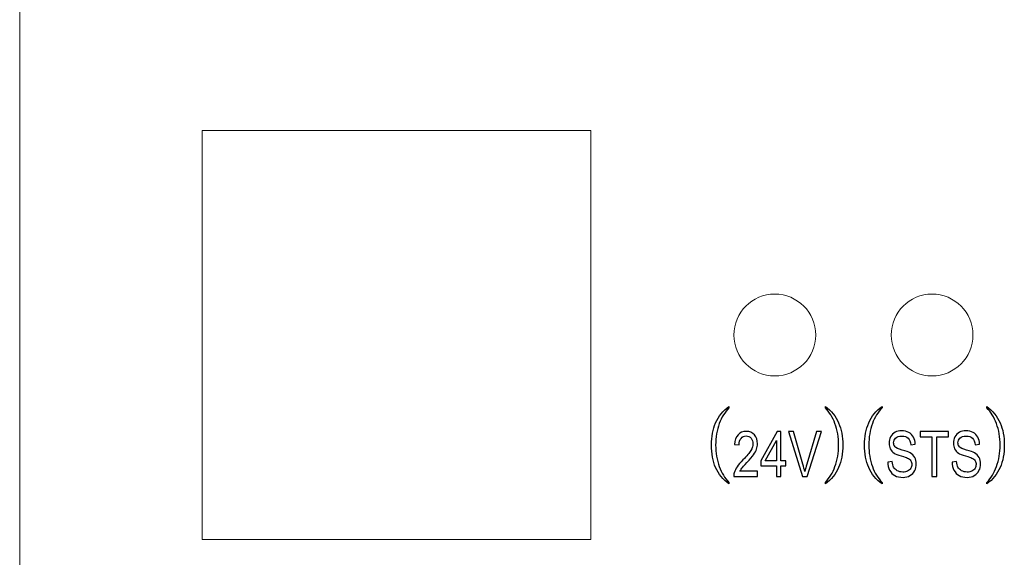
# Model space of a CAD drawing. Header units: millimetres. Extents: x -64 to 68, y -62 to 67.
# Tile 7 of 31: x -64 to -33, y -5 to 12. Entities that reach past the tile are written whole.
import ezdxf

# ---------------------------------------------------------------- set-up
doc = ezdxf.new("R2010")
doc.units = ezdxf.units.MM
doc.header["$MEASUREMENT"] = 0
doc.layers.add('layer 1', color=7, linetype='Continuous')

msp = doc.modelspace()

# ---------------------------------------------------------------- linework, layer by layer
at = {"layer": 'layer 1', "lineweight": 15}
for points in [[(-64.3427, 64.6108), (-64.3427, 64.6108), (-64.3427, -60.389), (-64.3427, -60.389)], [(-58.5427, 8.6108), (-58.5427, 8.6108), (-58.5427, -4.389), (-58.5427, -4.389)], [(-46.1927, 8.6108), (-46.1927, 8.6108), (-58.5427, 8.6108), (-58.5427, 8.6108)], [(-46.1927, 8.6108), (-46.1927, 8.6108), (-46.1927, 8.6108), (-46.1927, 8.6108)], [(-46.1927, -4.389), (-46.1927, -4.389), (-46.1927, 8.6108), (-46.1927, 8.6108)], [(-58.5427, -4.389), (-58.5427, -4.389), (-46.1927, -4.389), (-46.1927, -4.389)], [(-46.1927, -4.389), (-46.1927, -4.389), (-46.1927, -4.389), (-46.1927, -4.389)]]:
    msp.add_open_spline(points, degree=3, dxfattribs=at)
for points in [[(-39.0427, 2.1108), (-39.0427, 2.8288), (-39.6248, 3.4108), (-40.3427, 3.4108), (-40.3427, 3.4108), (-41.0607, 3.4108), (-41.6427, 2.8288), (-41.6427, 2.1108), (-41.6427, 2.1108), (-41.6427, 1.3928), (-41.0607, 0.8109), (-40.3427, 0.8109), (-40.3427, 0.8109), (-39.6248, 0.8109), (-39.0427, 1.3928), (-39.0427, 2.1108)], [(-34.0427, 2.1108), (-34.0427, 2.8288), (-34.6248, 3.4108), (-35.3427, 3.4108), (-35.3427, 3.4108), (-36.0607, 3.4108), (-36.6427, 2.8288), (-36.6427, 2.1108), (-36.6427, 2.1108), (-36.6427, 1.3928), (-36.0607, 0.8109), (-35.3427, 0.8109), (-35.3427, 0.8109), (-34.6248, 0.8109), (-34.0427, 1.3928), (-34.0427, 2.1108)]]:
    msp.add_open_spline(points, degree=3, knots=[0, 0, 0, 0, 0.2, 0.2, 0.2, 0.2, 0.4, 0.4, 0.4, 0.4, 0.6, 0.6, 0.6, 0.6, 1, 1, 1, 1], dxfattribs=at)
at = {"layer": 'layer 1', "color": 253}
for points, knots in [([(-41.7999, -0.2053), (-41.7999, -0.2053), (-41.7999, -0.1567), (-41.7999, -0.1567), (-41.7999, -0.1567), (-41.9895, -0.2923), (-42.131, -0.4678), (-42.2251, -0.6826), (-42.2251, -0.6826), (-42.3121, -0.8854), (-42.3555, -1.1206), (-42.3555, -1.3882), (-42.3555, -1.3882), (-42.3555, -1.6595), (-42.3121, -1.896), (-42.2251, -2.0988), (-42.2251, -2.0988), (-42.1325, -2.3141), (-41.991, -2.4877), (-41.7999, -2.6197), (-41.7999, -2.6197), (-41.7999, -2.6197), (-41.7999, -2.5734), (-41.7999, -2.5734), (-41.7999, -2.5734), (-41.934, -2.4326), (-42.0366, -2.265), (-42.1073, -2.0715), (-42.1073, -2.0715), (-42.1839, -1.8636), (-42.2221, -1.6359), (-42.2221, -1.3882), (-42.2221, -1.3882), (-42.2221, -1.1423), (-42.1839, -0.9141), (-42.1073, -0.7044), (-42.1073, -0.7044), (-42.0336, -0.5039), (-41.9314, -0.3372), (-41.7999, -0.2053)], [0, 0, 0, 0, 0.0909091, 0.0909091, 0.0909091, 0.0909091, 0.1818182, 0.1818182, 0.1818182, 0.1818182, 0.2727273, 0.2727273, 0.2727273, 0.2727273, 0.3636364, 0.3636364, 0.3636364, 0.3636364, 0.4545455, 0.4545455, 0.4545455, 0.4545455, 0.5454545, 0.5454545, 0.5454545, 0.5454545, 0.6363636, 0.6363636, 0.6363636, 0.6363636, 0.7272727, 0.7272727, 0.7272727, 0.7272727, 0.8181818, 0.8181818, 0.8181818, 0.8181818, 1, 1, 1, 1]), ([(-38.7352, -0.2053), (-38.6052, -0.3372), (-38.5034, -0.5039), (-38.43, -0.7044), (-38.43, -0.7044), (-38.352, -0.9141), (-38.3131, -1.1423), (-38.3131, -1.3882), (-38.3131, -1.3882), (-38.3131, -1.6359), (-38.352, -1.8636), (-38.43, -2.0715), (-38.43, -2.0715), (-38.5008, -2.265), (-38.6023, -2.4326), (-38.7352, -2.5734), (-38.7352, -2.5734), (-38.7352, -2.5734), (-38.7352, -2.6197), (-38.7352, -2.6197), (-38.7352, -2.6197), (-38.546, -2.4877), (-38.4052, -2.3141), (-38.3131, -2.0988), (-38.3131, -2.0988), (-38.2241, -1.896), (-38.1797, -1.6595), (-38.1797, -1.3882), (-38.1797, -1.3882), (-38.1797, -1.1206), (-38.2241, -0.8854), (-38.3131, -0.6826), (-38.3131, -0.6826), (-38.4068, -0.4678), (-38.5475, -0.2923), (-38.7352, -0.1567), (-38.7352, -0.1567), (-38.7352, -0.1567), (-38.7352, -0.2053), (-38.7352, -0.2053)], [0, 0, 0, 0, 0.0909091, 0.0909091, 0.0909091, 0.0909091, 0.1818182, 0.1818182, 0.1818182, 0.1818182, 0.2727273, 0.2727273, 0.2727273, 0.2727273, 0.3636364, 0.3636364, 0.3636364, 0.3636364, 0.4545455, 0.4545455, 0.4545455, 0.4545455, 0.5454545, 0.5454545, 0.5454545, 0.5454545, 0.6363636, 0.6363636, 0.6363636, 0.6363636, 0.7272727, 0.7272727, 0.7272727, 0.7272727, 0.8181818, 0.8181818, 0.8181818, 0.8181818, 1, 1, 1, 1]), ([(-36.9324, -0.2053), (-36.9324, -0.2053), (-36.9324, -0.1567), (-36.9324, -0.1567), (-36.9324, -0.1567), (-37.1221, -0.2923), (-37.2635, -0.4678), (-37.3576, -0.6826), (-37.3576, -0.6826), (-37.4446, -0.8854), (-37.488, -1.1206), (-37.488, -1.3882), (-37.488, -1.3882), (-37.488, -1.6595), (-37.4446, -1.896), (-37.3576, -2.0988), (-37.3576, -2.0988), (-37.265, -2.3141), (-37.1235, -2.4877), (-36.9324, -2.6197), (-36.9324, -2.6197), (-36.9324, -2.6197), (-36.9324, -2.5734), (-36.9324, -2.5734), (-36.9324, -2.5734), (-37.0665, -2.4326), (-37.1691, -2.265), (-37.2398, -2.0715), (-37.2398, -2.0715), (-37.3165, -1.8636), (-37.3546, -1.6359), (-37.3546, -1.3882), (-37.3546, -1.3882), (-37.3546, -1.1423), (-37.3165, -0.9141), (-37.2398, -0.7044), (-37.2398, -0.7044), (-37.1661, -0.5039), (-37.0639, -0.3372), (-36.9324, -0.2053)], [0, 0, 0, 0, 0.0909091, 0.0909091, 0.0909091, 0.0909091, 0.1818182, 0.1818182, 0.1818182, 0.1818182, 0.2727273, 0.2727273, 0.2727273, 0.2727273, 0.3636364, 0.3636364, 0.3636364, 0.3636364, 0.4545455, 0.4545455, 0.4545455, 0.4545455, 0.5454545, 0.5454545, 0.5454545, 0.5454545, 0.6363636, 0.6363636, 0.6363636, 0.6363636, 0.7272727, 0.7272727, 0.7272727, 0.7272727, 0.8181818, 0.8181818, 0.8181818, 0.8181818, 1, 1, 1, 1]), ([(-33.6029, -0.2053), (-33.4729, -0.3372), (-33.371, -0.5039), (-33.2977, -0.7044), (-33.2977, -0.7044), (-33.2196, -0.9141), (-33.1807, -1.1423), (-33.1807, -1.3882), (-33.1807, -1.3882), (-33.1807, -1.6359), (-33.2196, -1.8636), (-33.2977, -2.0715), (-33.2977, -2.0715), (-33.3685, -2.265), (-33.4699, -2.4326), (-33.6029, -2.5734), (-33.6029, -2.5734), (-33.6029, -2.5734), (-33.6029, -2.6197), (-33.6029, -2.6197), (-33.6029, -2.6197), (-33.4137, -2.4877), (-33.2729, -2.3141), (-33.1807, -2.0988), (-33.1807, -2.0988), (-33.0917, -1.896), (-33.0473, -1.6595), (-33.0473, -1.3882), (-33.0473, -1.3882), (-33.0473, -1.1206), (-33.0917, -0.8854), (-33.1807, -0.6826), (-33.1807, -0.6826), (-33.2744, -0.4678), (-33.4151, -0.2923), (-33.6029, -0.1567), (-33.6029, -0.1567), (-33.6029, -0.1567), (-33.6029, -0.2053), (-33.6029, -0.2053)], [0, 0, 0, 0, 0.0909091, 0.0909091, 0.0909091, 0.0909091, 0.1818182, 0.1818182, 0.1818182, 0.1818182, 0.2727273, 0.2727273, 0.2727273, 0.2727273, 0.3636364, 0.3636364, 0.3636364, 0.3636364, 0.4545455, 0.4545455, 0.4545455, 0.4545455, 0.5454545, 0.5454545, 0.5454545, 0.5454545, 0.6363636, 0.6363636, 0.6363636, 0.6363636, 0.7272727, 0.7272727, 0.7272727, 0.7272727, 0.8181818, 0.8181818, 0.8181818, 0.8181818, 1, 1, 1, 1]), ([(-36.7544, -1.9291), (-36.7544, -1.9291), (-36.612, -1.9131), (-36.612, -1.9131), (-36.612, -1.9131), (-36.6053, -1.9851), (-36.5896, -2.0441), (-36.5648, -2.0904), (-36.5648, -2.0904), (-36.54, -2.1364), (-36.5016, -2.1738), (-36.4496, -2.2024), (-36.4496, -2.2024), (-36.3976, -2.2308), (-36.3389, -2.2451), (-36.2738, -2.2451), (-36.2738, -2.2451), (-36.216, -2.2451), (-36.165, -2.2344), (-36.1208, -2.2128), (-36.1208, -2.2128), (-36.0765, -2.1911), (-36.0437, -2.1614), (-36.0221, -2.1238), (-36.0221, -2.1238), (-36.0005, -2.0861), (-35.9896, -2.0451), (-35.9896, -2.0011), (-35.9896, -2.0011), (-35.9896, -1.9564), (-36, -1.9174), (-36.0208, -1.8838), (-36.0208, -1.8838), (-36.0416, -1.8504), (-36.076, -1.8224), (-36.124, -1.7994), (-36.124, -1.7994), (-36.1546, -1.7848), (-36.2226, -1.7614), (-36.328, -1.7298), (-36.328, -1.7298), (-36.4333, -1.6981), (-36.5069, -1.6684), (-36.549, -1.6404), (-36.549, -1.6404), (-36.6037, -1.6044), (-36.6442, -1.5598), (-36.6709, -1.5068), (-36.6709, -1.5068), (-36.6978, -1.4538), (-36.7112, -1.3941), (-36.7112, -1.3284), (-36.7112, -1.3284), (-36.7112, -1.2558), (-36.6946, -1.1881), (-36.6618, -1.1254), (-36.6618, -1.1254), (-36.629, -1.0624), (-36.5813, -1.0148), (-36.5181, -0.9821), (-36.5181, -0.9821), (-36.4552, -0.9494), (-36.385, -0.9331), (-36.308, -0.9331), (-36.308, -0.9331), (-36.2232, -0.9331), (-36.1482, -0.9501), (-36.0834, -0.9844), (-36.0834, -0.9844), (-36.0186, -1.0184), (-35.9688, -1.0688), (-35.9338, -1.1354), (-35.9338, -1.1354), (-35.8989, -1.2018), (-35.8802, -1.2771), (-35.8776, -1.3611), (-35.8776, -1.3611), (-35.8776, -1.3611), (-36.0232, -1.3751), (-36.0232, -1.3751), (-36.0232, -1.3751), (-36.0309, -1.2848), (-36.0573, -1.2164), (-36.1024, -1.1704), (-36.1024, -1.1704), (-36.1474, -1.1241), (-36.2141, -1.1011), (-36.3021, -1.1011), (-36.3021, -1.1011), (-36.3938, -1.1011), (-36.4608, -1.1221), (-36.5026, -1.1641), (-36.5026, -1.1641), (-36.5445, -1.2061), (-36.5656, -1.2568), (-36.5656, -1.3161), (-36.5656, -1.3161), (-36.5656, -1.3674), (-36.5506, -1.4098), (-36.521, -1.4431), (-36.521, -1.4431), (-36.4917, -1.4761), (-36.4157, -1.5104), (-36.2925, -1.5451), (-36.2925, -1.5451), (-36.1693, -1.5801), (-36.0848, -1.6104), (-36.0389, -1.6364), (-36.0389, -1.6364), (-35.9725, -1.6748), (-35.9232, -1.7231), (-35.8914, -1.7821), (-35.8914, -1.7821), (-35.8597, -1.8408), (-35.844, -1.9084), (-35.844, -1.9851), (-35.844, -1.9851), (-35.844, -2.0614), (-35.8613, -2.1328), (-35.8962, -2.2001), (-35.8962, -2.2001), (-35.9312, -2.2674), (-35.981, -2.3198), (-36.0464, -2.3571), (-36.0464, -2.3571), (-36.1117, -2.3944), (-36.185, -2.4131), (-36.2669, -2.4131), (-36.2669, -2.4131), (-36.3704, -2.4131), (-36.457, -2.3941), (-36.5269, -2.3564), (-36.5269, -2.3564), (-36.597, -2.3188), (-36.6517, -2.2621), (-36.6914, -2.1861), (-36.6914, -2.1861), (-36.7314, -2.1104), (-36.7522, -2.0248), (-36.7544, -1.9291)], [0, 0, 0, 0, 0.0277778, 0.0277778, 0.0277778, 0.0277778, 0.0555556, 0.0555556, 0.0555556, 0.0555556, 0.0833333, 0.0833333, 0.0833333, 0.0833333, 0.1111111, 0.1111111, 0.1111111, 0.1111111, 0.1388889, 0.1388889, 0.1388889, 0.1388889, 0.1666667, 0.1666667, 0.1666667, 0.1666667, 0.1944444, 0.1944444, 0.1944444, 0.1944444, 0.2222222, 0.2222222, 0.2222222, 0.2222222, 0.25, 0.25, 0.25, 0.25, 0.2777778, 0.2777778, 0.2777778, 0.2777778, 0.3055556, 0.3055556, 0.3055556, 0.3055556, 0.3333333, 0.3333333, 0.3333333, 0.3333333, 0.3611111, 0.3611111, 0.3611111, 0.3611111, 0.3888889, 0.3888889, 0.3888889, 0.3888889, 0.4166667, 0.4166667, 0.4166667, 0.4166667, 0.4444444, 0.4444444, 0.4444444, 0.4444444, 0.4722222, 0.4722222, 0.4722222, 0.4722222, 0.5, 0.5, 0.5, 0.5, 0.5277778, 0.5277778, 0.5277778, 0.5277778, 0.5555556, 0.5555556, 0.5555556, 0.5555556, 0.5833333, 0.5833333, 0.5833333, 0.5833333, 0.6111111, 0.6111111, 0.6111111, 0.6111111, 0.6388889, 0.6388889, 0.6388889, 0.6388889, 0.6666667, 0.6666667, 0.6666667, 0.6666667, 0.6944444, 0.6944444, 0.6944444, 0.6944444, 0.7222222, 0.7222222, 0.7222222, 0.7222222, 0.75, 0.75, 0.75, 0.75, 0.7777778, 0.7777778, 0.7777778, 0.7777778, 0.8055556, 0.8055556, 0.8055556, 0.8055556, 0.8333333, 0.8333333, 0.8333333, 0.8333333, 0.8611111, 0.8611111, 0.8611111, 0.8611111, 0.8888889, 0.8888889, 0.8888889, 0.8888889, 0.9166667, 0.9166667, 0.9166667, 0.9166667, 0.9444444, 0.9444444, 0.9444444, 0.9444444, 1, 1, 1, 1]), ([(-34.7098, -1.9291), (-34.7098, -1.9291), (-34.5674, -1.9131), (-34.5674, -1.9131), (-34.5674, -1.9131), (-34.5608, -1.9851), (-34.545, -2.0441), (-34.5202, -2.0904), (-34.5202, -2.0904), (-34.4954, -2.1364), (-34.457, -2.1738), (-34.405, -2.2024), (-34.405, -2.2024), (-34.353, -2.2308), (-34.2944, -2.2451), (-34.2293, -2.2451), (-34.2293, -2.2451), (-34.1714, -2.2451), (-34.1205, -2.2344), (-34.0762, -2.2128), (-34.0762, -2.2128), (-34.032, -2.1911), (-33.9992, -2.1614), (-33.9776, -2.1238), (-33.9776, -2.1238), (-33.956, -2.0861), (-33.945, -2.0451), (-33.945, -2.0011), (-33.945, -2.0011), (-33.945, -1.9564), (-33.9554, -1.9174), (-33.9762, -1.8838), (-33.9762, -1.8838), (-33.997, -1.8504), (-34.0314, -1.8224), (-34.0794, -1.7994), (-34.0794, -1.7994), (-34.1101, -1.7848), (-34.1781, -1.7614), (-34.2834, -1.7298), (-34.2834, -1.7298), (-34.3888, -1.6981), (-34.4624, -1.6684), (-34.5045, -1.6404), (-34.5045, -1.6404), (-34.5592, -1.6044), (-34.5997, -1.5598), (-34.6264, -1.5068), (-34.6264, -1.5068), (-34.6533, -1.4538), (-34.6666, -1.3941), (-34.6666, -1.3284), (-34.6666, -1.3284), (-34.6666, -1.2558), (-34.6501, -1.1881), (-34.6173, -1.1254), (-34.6173, -1.1254), (-34.5845, -1.0624), (-34.5368, -1.0148), (-34.4736, -0.9821), (-34.4736, -0.9821), (-34.4106, -0.9494), (-34.3405, -0.9331), (-34.2634, -0.9331), (-34.2634, -0.9331), (-34.1786, -0.9331), (-34.1037, -0.9501), (-34.0389, -0.9844), (-34.0389, -0.9844), (-33.9741, -1.0184), (-33.9242, -1.0688), (-33.8893, -1.1354), (-33.8893, -1.1354), (-33.8544, -1.2018), (-33.8357, -1.2771), (-33.833, -1.3611), (-33.833, -1.3611), (-33.833, -1.3611), (-33.9786, -1.3751), (-33.9786, -1.3751), (-33.9786, -1.3751), (-33.9864, -1.2848), (-34.0128, -1.2164), (-34.0578, -1.1704), (-34.0578, -1.1704), (-34.1029, -1.1241), (-34.1696, -1.1011), (-34.2576, -1.1011), (-34.2576, -1.1011), (-34.3493, -1.1011), (-34.4162, -1.1221), (-34.4581, -1.1641), (-34.4581, -1.1641), (-34.5, -1.2061), (-34.521, -1.2568), (-34.521, -1.3161), (-34.521, -1.3161), (-34.521, -1.3674), (-34.5061, -1.4098), (-34.4765, -1.4431), (-34.4765, -1.4431), (-34.4472, -1.4761), (-34.3712, -1.5104), (-34.248, -1.5451), (-34.248, -1.5451), (-34.1248, -1.5801), (-34.0402, -1.6104), (-33.9944, -1.6364), (-33.9944, -1.6364), (-33.928, -1.6748), (-33.8786, -1.7231), (-33.8469, -1.7821), (-33.8469, -1.7821), (-33.8152, -1.8408), (-33.7994, -1.9084), (-33.7994, -1.9851), (-33.7994, -1.9851), (-33.7994, -2.0614), (-33.8168, -2.1328), (-33.8517, -2.2001), (-33.8517, -2.2001), (-33.8866, -2.2674), (-33.9365, -2.3198), (-34.0018, -2.3571), (-34.0018, -2.3571), (-34.0672, -2.3944), (-34.1405, -2.4131), (-34.2224, -2.4131), (-34.2224, -2.4131), (-34.3258, -2.4131), (-34.4125, -2.3941), (-34.4824, -2.3564), (-34.4824, -2.3564), (-34.5525, -2.3188), (-34.6072, -2.2621), (-34.6469, -2.1861), (-34.6469, -2.1861), (-34.6869, -2.1104), (-34.7077, -2.0248), (-34.7098, -1.9291)], [0, 0, 0, 0, 0.0277778, 0.0277778, 0.0277778, 0.0277778, 0.0555556, 0.0555556, 0.0555556, 0.0555556, 0.0833333, 0.0833333, 0.0833333, 0.0833333, 0.1111111, 0.1111111, 0.1111111, 0.1111111, 0.1388889, 0.1388889, 0.1388889, 0.1388889, 0.1666667, 0.1666667, 0.1666667, 0.1666667, 0.1944444, 0.1944444, 0.1944444, 0.1944444, 0.2222222, 0.2222222, 0.2222222, 0.2222222, 0.25, 0.25, 0.25, 0.25, 0.2777778, 0.2777778, 0.2777778, 0.2777778, 0.3055556, 0.3055556, 0.3055556, 0.3055556, 0.3333333, 0.3333333, 0.3333333, 0.3333333, 0.3611111, 0.3611111, 0.3611111, 0.3611111, 0.3888889, 0.3888889, 0.3888889, 0.3888889, 0.4166667, 0.4166667, 0.4166667, 0.4166667, 0.4444444, 0.4444444, 0.4444444, 0.4444444, 0.4722222, 0.4722222, 0.4722222, 0.4722222, 0.5, 0.5, 0.5, 0.5, 0.5277778, 0.5277778, 0.5277778, 0.5277778, 0.5555556, 0.5555556, 0.5555556, 0.5555556, 0.5833333, 0.5833333, 0.5833333, 0.5833333, 0.6111111, 0.6111111, 0.6111111, 0.6111111, 0.6388889, 0.6388889, 0.6388889, 0.6388889, 0.6666667, 0.6666667, 0.6666667, 0.6666667, 0.6944444, 0.6944444, 0.6944444, 0.6944444, 0.7222222, 0.7222222, 0.7222222, 0.7222222, 0.75, 0.75, 0.75, 0.75, 0.7777778, 0.7777778, 0.7777778, 0.7777778, 0.8055556, 0.8055556, 0.8055556, 0.8055556, 0.8333333, 0.8333333, 0.8333333, 0.8333333, 0.8611111, 0.8611111, 0.8611111, 0.8611111, 0.8888889, 0.8888889, 0.8888889, 0.8888889, 0.9166667, 0.9166667, 0.9166667, 0.9166667, 0.9444444, 0.9444444, 0.9444444, 0.9444444, 1, 1, 1, 1]), ([(-40.8907, -2.2211), (-40.8907, -2.2211), (-40.8907, -2.3891), (-40.8907, -2.3891), (-40.8907, -2.3891), (-40.8907, -2.3891), (-41.6491, -2.3891), (-41.6491, -2.3891), (-41.6491, -2.3891), (-41.6501, -2.3468), (-41.6445, -2.3061), (-41.6325, -2.2668), (-41.6325, -2.2668), (-41.6131, -2.2024), (-41.5819, -2.1388), (-41.5389, -2.0764), (-41.5389, -2.0764), (-41.496, -2.0141), (-41.4347, -1.9421), (-41.3549, -1.8604), (-41.3549, -1.8604), (-41.2309, -1.7328), (-41.1467, -1.6318), (-41.1027, -1.5571), (-41.1027, -1.5571), (-41.0584, -1.4824), (-41.0363, -1.4118), (-41.0363, -1.3451), (-41.0363, -1.3451), (-41.0363, -1.2754), (-41.0563, -1.2168), (-41.0963, -1.1688), (-41.0963, -1.1688), (-41.1363, -1.1211), (-41.1885, -1.0971), (-41.2528, -1.0971), (-41.2528, -1.0971), (-41.3208, -1.0971), (-41.3752, -1.1224), (-41.416, -1.1731), (-41.416, -1.1731), (-41.4568, -1.2234), (-41.4773, -1.2934), (-41.4779, -1.3831), (-41.4779, -1.3831), (-41.4779, -1.3831), (-41.6219, -1.3651), (-41.6219, -1.3651), (-41.6219, -1.3651), (-41.612, -1.2304), (-41.5747, -1.1278), (-41.5101, -1.0571), (-41.5101, -1.0571), (-41.4453, -0.9864), (-41.3587, -0.9511), (-41.2496, -0.9511), (-41.2496, -0.9511), (-41.1397, -0.9511), (-41.0525, -0.9891), (-40.9885, -1.0654), (-40.9885, -1.0654), (-40.9243, -1.1418), (-40.8923, -1.2364), (-40.8923, -1.3491), (-40.8923, -1.3491), (-40.8923, -1.4064), (-40.9016, -1.4628), (-40.9205, -1.5181), (-40.9205, -1.5181), (-40.9392, -1.5738), (-40.9704, -1.6321), (-41.0139, -1.6934), (-41.0139, -1.6934), (-41.0576, -1.7544), (-41.1299, -1.8388), (-41.2307, -1.9454), (-41.2307, -1.9454), (-41.3152, -2.0341), (-41.3696, -2.0941), (-41.3936, -2.1258), (-41.3936, -2.1258), (-41.4176, -2.1574), (-41.4373, -2.1891), (-41.4531, -2.2211), (-41.4531, -2.2211), (-41.4531, -2.2211), (-40.8907, -2.2211), (-40.8907, -2.2211)], [0, 0, 0, 0, 0.0434783, 0.0434783, 0.0434783, 0.0434783, 0.0869565, 0.0869565, 0.0869565, 0.0869565, 0.1304348, 0.1304348, 0.1304348, 0.1304348, 0.173913, 0.173913, 0.173913, 0.173913, 0.2173913, 0.2173913, 0.2173913, 0.2173913, 0.2608696, 0.2608696, 0.2608696, 0.2608696, 0.3043478, 0.3043478, 0.3043478, 0.3043478, 0.3478261, 0.3478261, 0.3478261, 0.3478261, 0.3913043, 0.3913043, 0.3913043, 0.3913043, 0.4347826, 0.4347826, 0.4347826, 0.4347826, 0.4782609, 0.4782609, 0.4782609, 0.4782609, 0.5217391, 0.5217391, 0.5217391, 0.5217391, 0.5652174, 0.5652174, 0.5652174, 0.5652174, 0.6086957, 0.6086957, 0.6086957, 0.6086957, 0.6521739, 0.6521739, 0.6521739, 0.6521739, 0.6956522, 0.6956522, 0.6956522, 0.6956522, 0.7391304, 0.7391304, 0.7391304, 0.7391304, 0.7826087, 0.7826087, 0.7826087, 0.7826087, 0.826087, 0.826087, 0.826087, 0.826087, 0.8695652, 0.8695652, 0.8695652, 0.8695652, 0.9130435, 0.9130435, 0.9130435, 0.9130435, 1, 1, 1, 1]), ([(-40.2888, -2.3891), (-40.2888, -2.3891), (-40.2888, -2.0471), (-40.2888, -2.0471), (-40.2888, -2.0471), (-40.2888, -2.0471), (-40.7864, -2.0471), (-40.7864, -2.0471), (-40.7864, -2.0471), (-40.7864, -2.0471), (-40.7864, -1.8851), (-40.7864, -1.8851), (-40.7864, -1.8851), (-40.7864, -1.8851), (-40.2632, -0.9571), (-40.2632, -0.9571), (-40.2632, -0.9571), (-40.2632, -0.9571), (-40.148, -0.9571), (-40.148, -0.9571), (-40.148, -0.9571), (-40.148, -0.9571), (-40.148, -1.8851), (-40.148, -1.8851), (-40.148, -1.8851), (-40.148, -1.8851), (-39.9928, -1.8851), (-39.9928, -1.8851), (-39.9928, -1.8851), (-39.9928, -1.8851), (-39.9928, -2.0471), (-39.9928, -2.0471), (-39.9928, -2.0471), (-39.9928, -2.0471), (-40.148, -2.0471), (-40.148, -2.0471), (-40.148, -2.0471), (-40.148, -2.0471), (-40.148, -2.3891), (-40.148, -2.3891), (-40.148, -2.3891), (-40.148, -2.3891), (-40.2888, -2.3891), (-40.2888, -2.3891)], [0, 0, 0, 0, 0.0833333, 0.0833333, 0.0833333, 0.0833333, 0.1666667, 0.1666667, 0.1666667, 0.1666667, 0.25, 0.25, 0.25, 0.25, 0.3333333, 0.3333333, 0.3333333, 0.3333333, 0.4166667, 0.4166667, 0.4166667, 0.4166667, 0.5, 0.5, 0.5, 0.5, 0.5833333, 0.5833333, 0.5833333, 0.5833333, 0.6666667, 0.6666667, 0.6666667, 0.6666667, 0.75, 0.75, 0.75, 0.75, 0.8333333, 0.8333333, 0.8333333, 0.8333333, 1, 1, 1, 1]), ([(-40.2888, -1.8851), (-40.2888, -1.8851), (-40.2888, -1.2408), (-40.2888, -1.2408), (-40.2888, -1.2408), (-40.2888, -1.2408), (-40.648, -1.8851), (-40.648, -1.8851), (-40.648, -1.8851), (-40.648, -1.8851), (-40.2888, -1.8851), (-40.2888, -1.8851)], [0, 0, 0, 0, 0.25, 0.25, 0.25, 0.25, 0.5, 0.5, 0.5, 0.5, 1, 1, 1, 1]), ([(-39.4662, -2.3891), (-39.4662, -2.3891), (-39.9088, -0.9571), (-39.9088, -0.9571), (-39.9088, -0.9571), (-39.9088, -0.9571), (-39.7446, -0.9571), (-39.7446, -0.9571), (-39.7446, -0.9571), (-39.7446, -0.9571), (-39.447, -1.9978), (-39.447, -1.9978), (-39.447, -1.9978), (-39.4232, -2.0811), (-39.403, -2.1591), (-39.387, -2.2321), (-39.387, -2.2321), (-39.3694, -2.1538), (-39.3488, -2.0758), (-39.3254, -1.9978), (-39.3254, -1.9978), (-39.3254, -1.9978), (-39.0166, -0.9571), (-39.0166, -0.9571), (-39.0166, -0.9571), (-39.0166, -0.9571), (-38.862, -0.9571), (-38.862, -0.9571), (-38.862, -0.9571), (-38.862, -0.9571), (-39.3086, -2.3891), (-39.3086, -2.3891), (-39.3086, -2.3891), (-39.3086, -2.3891), (-39.4662, -2.3891), (-39.4662, -2.3891)], [0, 0, 0, 0, 0.1, 0.1, 0.1, 0.1, 0.2, 0.2, 0.2, 0.2, 0.3, 0.3, 0.3, 0.3, 0.4, 0.4, 0.4, 0.4, 0.5, 0.5, 0.5, 0.5, 0.6, 0.6, 0.6, 0.6, 0.7, 0.7, 0.7, 0.7, 0.8, 0.8, 0.8, 0.8, 1, 1, 1, 1]), ([(-35.3464, -2.3891), (-35.3464, -2.3891), (-35.3464, -1.1251), (-35.3464, -1.1251), (-35.3464, -1.1251), (-35.3464, -1.1251), (-35.724, -1.1251), (-35.724, -1.1251), (-35.724, -1.1251), (-35.724, -1.1251), (-35.724, -0.9571), (-35.724, -0.9571), (-35.724, -0.9571), (-35.724, -0.9571), (-34.8168, -0.9571), (-34.8168, -0.9571), (-34.8168, -0.9571), (-34.8168, -0.9571), (-34.8168, -1.1251), (-34.8168, -1.1251), (-34.8168, -1.1251), (-34.8168, -1.1251), (-35.1944, -1.1251), (-35.1944, -1.1251), (-35.1944, -1.1251), (-35.1944, -1.1251), (-35.1944, -2.3891), (-35.1944, -2.3891), (-35.1944, -2.3891), (-35.1944, -2.3891), (-35.3464, -2.3891), (-35.3464, -2.3891)], [0, 0, 0, 0, 0.1111111, 0.1111111, 0.1111111, 0.1111111, 0.2222222, 0.2222222, 0.2222222, 0.2222222, 0.3333333, 0.3333333, 0.3333333, 0.3333333, 0.4444444, 0.4444444, 0.4444444, 0.4444444, 0.5555556, 0.5555556, 0.5555556, 0.5555556, 0.6666667, 0.6666667, 0.6666667, 0.6666667, 0.7777778, 0.7777778, 0.7777778, 0.7777778, 1, 1, 1, 1])]:
    msp.add_open_spline(points, degree=3, knots=knots, dxfattribs=at)

doc.saveas('drawing.dxf')
